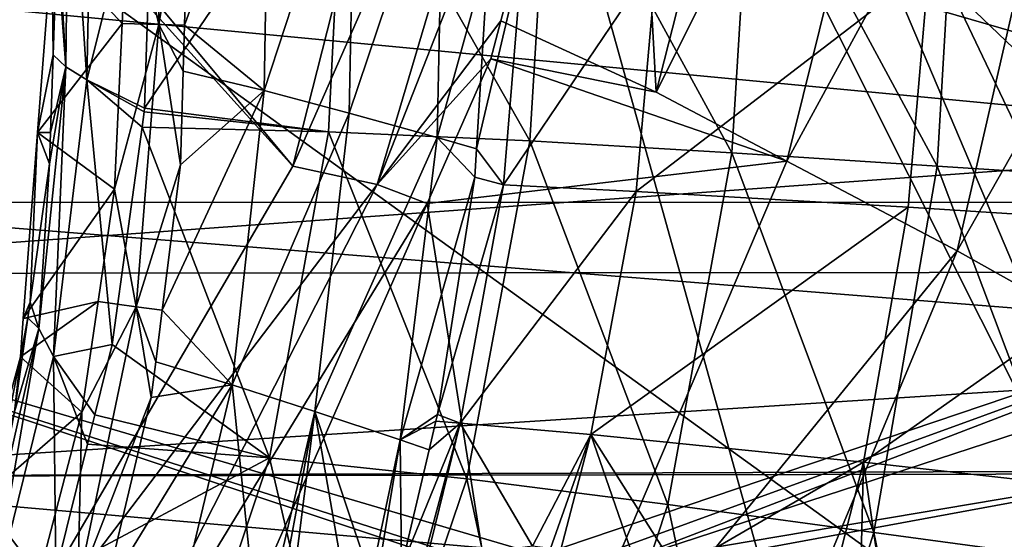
# Model space of a CAD drawing. Extents: x 512 to 878, y 536 to 1026.
# Tile 46 of 256: x 798 to 843, y 678 to 702. Entities that reach past the tile are written whole.
import ezdxf

# ---------------------------------------------------------------- set-up
doc = ezdxf.new("R2010")
doc.units = 0

msp = doc.modelspace()

# ---------------------------------------------------------------- linework, layer by layer
for points in [[(534.122253, 896.65387, 692.502014), (855.760864, 664.494141, 692.502014), (534.122253, 664.494141, 692.502014)], [(534.122253, 896.65387, 692.502014), (855.760864, 896.65387, 692.502014), (855.760864, 664.494141, 692.502014)], [(855.760864, 896.65387, 700.502014), (534.122253, 896.65387, 700.502014), (534.122253, 664.494141, 700.502014)], [(855.760864, 664.494141, 700.502014), (855.760864, 896.65387, 700.502014), (534.122253, 664.494141, 700.502014)], [(721.070862, 794.729248, 390.270294), (725.360229, 797.936401, 390.270294), (810.50415, 695.677673, 390.270294)], [(725.360229, 797.936401, 390.270294), (818.194214, 725.901184, 390.270294), (810.50415, 695.677673, 390.270294)], [(721.070862, 794.729248, 390.270294), (810.50415, 695.677673, 390.270294), (795.423035, 669.889038, 390.270294)], [(794.815674, 769.53302, 695.412292), (815.007385, 752.883972, 692.892639), (696.199646, 696.199585, 696.199646)], [(812.336365, 748.480469, 699.748169), (794.815674, 769.53302, 695.412292), (696.199646, 696.199585, 696.199646)], [(830.450012, 756.634644, 700.301636), (828.453674, 755.735962, 700.240662), (867.922607, 697.701233, 700.419495)], [(869.158691, 709.277954, 700.419495), (830.450012, 756.634644, 700.301636), (867.922607, 697.701233, 700.419495)], [(828.453674, 755.735962, 700.240662), (823.88446, 753.679077, 700.101013), (860.881958, 662.088928, 700.419495)], [(866.172058, 681.306946, 700.419495), (828.453674, 755.735962, 700.240662), (860.881958, 662.088928, 700.419495)], [(867.922607, 697.701233, 700.419495), (828.453674, 755.735962, 700.240662), (866.172058, 681.306946, 700.419495)], [(823.88446, 753.679077, 700.101013), (818.373047, 751.197998, 699.932617), (860.881958, 662.088928, 700.419495)], [(815.007385, 752.883972, 692.892639), (713.184204, 740.83429, 695.334778), (696.199646, 696.199585, 696.199646)], [(818.373047, 751.197998, 699.932617), (812.336365, 748.480469, 699.748169), (859.025757, 655.345459, 700.419495)], [(860.881958, 662.088928, 700.419495), (818.373047, 751.197998, 699.932617), (859.025757, 655.345459, 700.419495)], [(812.336365, 748.480469, 699.748169), (696.199646, 696.199585, 696.199646), (845.981506, 627.724915, 700.419495)], [(859.025757, 655.345459, 700.419495), (812.336365, 748.480469, 699.748169), (845.981506, 627.724915, 700.419495)], [(825.946899, 724.224243, 394.17453), (834.686951, 727.953552, 409.195343), (827.322388, 699.104126, 409.090485)], [(834.686951, 727.953552, 409.195343), (840.92395, 726.251465, 427.309357), (827.322388, 699.104126, 409.090485)], [(827.322388, 699.104126, 409.090485), (840.92395, 726.251465, 427.309357), (833.374146, 695.904175, 427.079559)], [(840.92395, 726.251465, 427.309357), (848.661987, 723.991394, 465.203369), (833.374146, 695.904175, 427.079559)], [(818.194214, 725.901184, 390.270294), (823.304382, 724.76947, 391.314697), (810.50415, 695.677673, 390.270294)], [(810.50415, 695.677673, 390.270294), (823.304382, 724.76947, 391.314697), (814.415405, 694.829346, 391.313171)], [(823.304382, 724.76947, 391.314697), (825.946899, 724.224243, 394.17453), (814.415405, 694.829346, 391.313171)], [(825.946899, 724.224243, 394.17453), (820.139954, 702.394043, 394.170807), (814.415405, 694.829346, 391.313171)], [(820.139954, 702.394043, 394.170807), (825.946899, 724.224243, 394.17453), (827.322388, 699.104126, 409.090485)], [(833.374146, 695.904175, 427.079559), (848.661987, 723.991394, 465.203369), (841.253235, 691.75116, 464.938538)], [(848.661987, 723.991394, 465.203369), (857.751099, 720.831909, 542.249573), (841.253235, 691.75116, 464.938538)], [(841.253235, 691.75116, 464.938538), (857.751099, 720.831909, 542.249573), (851.320374, 686.117676, 542.086304)], [(871.187073, 694.011475, 737.220398), (783.927307, 719.224915, 738.408813), (782.775208, 693.994934, 738.203979)], [(871.865417, 699.969238, 737.241821), (783.927307, 719.224915, 738.408813), (871.187073, 694.011475, 737.220398)], [(872.094666, 701.982483, 737.249023), (783.927307, 719.224915, 738.408813), (871.865417, 699.969238, 737.241821)], [(873.008057, 718.659851, 737.309387), (783.927307, 719.224915, 738.408813), (872.094666, 701.982483, 737.249023)], [(802.876526, 708.369873, 699.584595), (804.442505, 715.244934, 699.718445), (804.302246, 702.227722, 700.04657)], [(804.442505, 715.244934, 699.718445), (805.720032, 710.545288, 700.698181), (804.302246, 702.227722, 700.04657)], [(839.954895, 704.898804, 716.367371), (853.748962, 715.218384, 716.690735), (852.461548, 692.917725, 716.842407)], [(805.484253, 702.207581, 700.957275), (809.406738, 712.883728, 703.978455), (809.173401, 699.173767, 704.570984)], [(805.720032, 710.545288, 700.698181), (809.406738, 712.883728, 703.978455), (805.484253, 702.207581, 700.957275)], [(809.406738, 712.883728, 703.978455), (813.384888, 712.02771, 707.025208), (809.173401, 699.173767, 704.570984)], [(800.133606, 712.514282, 703.116333), (799.63092, 707.039246, 701.625061), (799.992004, 700.278503, 703.384338)], [(800.133606, 712.514282, 703.116333), (799.992004, 700.278503, 703.384338), (800.972229, 699.677124, 705.057007)], [(801.237976, 712.513367, 704.78595), (800.133606, 712.514282, 703.116333), (800.972229, 699.677124, 705.057007)], [(804.092957, 712.086853, 707.518127), (801.237976, 712.513367, 704.78595), (800.972229, 699.677124, 705.057007)], [(804.092957, 712.086853, 707.518127), (800.972229, 699.677124, 705.057007), (803.636353, 698.362488, 707.829712)], [(812.89679, 711.982361, 712.81897), (804.092957, 712.086853, 707.518127), (803.636353, 698.362488, 707.829712)], [(812.89679, 711.982361, 712.81897), (803.636353, 698.362488, 707.829712), (812.150818, 697.268799, 713.40564)], [(809.173401, 699.173767, 704.570984), (813.384888, 712.02771, 707.025208), (813.117859, 698.130432, 707.763184)], [(812.89679, 711.982361, 712.81897), (812.150818, 697.268799, 713.40564), (821.484253, 696.843933, 717.709412)], [(822.391724, 711.783813, 717.135193), (812.89679, 711.982361, 712.81897), (821.484253, 696.843933, 717.709412)], [(813.384888, 712.02771, 707.025208), (817.475769, 711.094055, 709.549744), (813.117859, 698.130432, 707.763184)], [(822.391724, 711.783813, 717.135193), (821.484253, 696.843933, 717.709412), (830.823914, 696.29303, 720.341064)], [(831.768982, 711.531311, 719.903076), (822.391724, 711.783813, 717.135193), (830.823914, 696.29303, 720.341064)], [(831.768982, 711.531311, 719.903076), (830.823914, 696.29303, 720.341064), (840.328735, 695.676514, 721.628906)], [(841.251587, 711.251465, 721.368652), (831.768982, 711.531311, 719.903076), (840.328735, 695.676514, 721.628906)], [(813.117859, 698.130432, 707.763184), (817.475769, 711.094055, 709.549744), (817.182861, 697.002197, 710.364197)], [(817.475769, 711.094055, 709.549744), (819.568604, 705.573853, 710.927917), (817.182861, 697.002197, 710.364197)], [(841.251587, 711.251465, 721.368652), (840.328735, 695.676514, 721.628906), (850.141724, 695.03595, 721.903442)], [(851.056396, 710.961426, 721.778503), (841.251587, 711.251465, 721.368652), (850.141724, 695.03595, 721.903442)], [(804.302246, 702.227722, 700.04657), (805.720032, 710.545288, 700.698181), (805.484253, 702.207581, 700.957275)], [(799.347168, 705.774292, 699.645691), (802.876526, 708.369873, 699.584595), (802.602783, 702.280396, 699.727966)], [(802.602783, 702.280396, 699.727966), (802.876526, 708.369873, 699.584595), (804.302246, 702.227722, 700.04657)], [(799.63092, 707.039246, 701.625061), (799.589172, 705.816284, 701.653381), (799.992004, 700.278503, 703.384338)], [(799.418701, 700.823486, 701.768921), (799.347168, 705.774292, 699.645691), (798.690857, 697.232056, 699.846741)], [(799.347168, 705.774292, 699.645691), (802.602783, 702.280396, 699.727966), (798.690857, 697.232056, 699.846741)], [(799.589172, 705.816284, 701.653381), (799.347168, 705.774292, 699.645691), (799.418701, 700.823486, 701.768921)], [(799.589172, 705.816284, 701.653381), (799.418701, 700.823486, 701.768921), (799.992004, 700.278503, 703.384338)], [(817.182861, 697.002197, 710.364197), (819.568604, 705.573853, 710.927917), (819.014221, 696.477051, 711.343506)], [(819.568604, 705.573853, 710.927917), (821.138245, 705.523193, 711.599854), (819.014221, 696.477051, 711.343506)], [(819.014221, 696.477051, 711.343506), (821.138245, 705.523193, 711.599854), (820.256104, 694.815186, 712.014832)], [(821.138245, 705.523193, 711.599854), (827.361328, 705.323059, 713.864929), (820.256104, 694.815186, 712.014832)], [(820.256104, 694.815186, 712.014832), (827.361328, 705.323059, 713.864929), (826.394043, 694.50769, 714.213074)], [(827.361328, 705.323059, 713.864929), (839.954895, 704.898804, 716.367371), (826.394043, 694.50769, 714.213074)], [(778.487915, 704.715393, 734.531006), (861.608704, 696.793213, 733.571716), (777.655518, 690.70575, 734.411987)], [(778.487915, 704.715393, 734.531006), (862.197632, 704.666138, 733.604675), (861.608704, 696.793213, 733.571716)], [(826.394043, 694.50769, 714.213074), (839.954895, 704.898804, 716.367371), (838.984253, 693.785217, 716.541565)], [(838.984253, 693.785217, 716.541565), (839.954895, 704.898804, 716.367371), (852.461548, 692.917725, 716.842407)], [(820.139954, 702.394043, 394.170807), (819.67395, 700.642151, 394.170563), (814.415405, 694.829346, 391.313171)], [(819.67395, 700.642151, 394.170563), (820.139954, 702.394043, 394.170807), (827.322388, 699.104126, 409.090485)], [(798.690857, 697.232056, 699.846741), (802.602783, 702.280396, 699.727966), (802.25824, 694.61792, 699.908264)], [(802.602783, 702.280396, 699.727966), (804.302246, 702.227722, 700.04657), (802.25824, 694.61792, 699.908264)], [(802.25824, 694.61792, 699.908264), (804.302246, 702.227722, 700.04657), (803.261658, 689.164612, 700.387268)], [(804.302246, 702.227722, 700.04657), (805.301453, 695.741516, 701.158203), (803.261658, 689.164612, 700.387268)], [(804.302246, 702.227722, 700.04657), (805.424011, 700.077087, 701.023438), (805.301453, 695.741516, 701.158203)], [(804.302246, 702.227722, 700.04657), (805.484253, 702.207581, 700.957275), (805.424011, 700.077087, 701.023438)], [(805.424011, 700.077087, 701.023438), (805.484253, 702.207581, 700.957275), (809.173401, 699.173767, 704.570984)], [(799.296082, 697.232178, 701.852051), (799.418701, 700.823486, 701.768921), (798.690857, 697.232056, 699.846741)], [(799.992004, 700.278503, 703.384338), (799.418701, 700.823486, 701.768921), (799.296082, 697.232178, 701.852051)], [(814.415405, 694.829346, 391.313171), (819.67395, 700.642151, 394.170563), (816.720764, 693.943298, 394.168335)], [(819.67395, 700.642151, 394.170563), (833.374146, 695.904175, 427.079559), (816.720764, 693.943298, 394.168335)], [(819.67395, 700.642151, 394.170563), (827.322388, 699.104126, 409.090485), (833.374146, 695.904175, 427.079559)], [(799.992004, 700.278503, 703.384338), (798.744934, 688.159912, 703.645203), (799.430725, 686.867859, 705.317383)], [(799.992004, 700.278503, 703.384338), (799.24646, 695.778748, 701.885742), (798.744934, 688.159912, 703.645203)], [(799.992004, 700.278503, 703.384338), (799.296082, 697.232178, 701.852051), (799.24646, 695.778748, 701.885742)], [(800.972229, 699.677124, 705.057007), (799.992004, 700.278503, 703.384338), (799.430725, 686.867859, 705.317383)], [(802.142822, 687.422974, 708.088074), (800.972229, 699.677124, 705.057007), (799.430725, 686.867859, 705.317383)], [(803.532471, 697.483154, 707.850342), (800.972229, 699.677124, 705.057007), (802.142822, 687.422974, 708.088074)], [(803.630737, 698.194519, 707.833557), (800.972229, 699.677124, 705.057007), (803.532471, 697.483154, 707.850342)], [(803.636353, 698.362488, 707.829712), (800.972229, 699.677124, 705.057007), (803.630737, 698.194519, 707.833557)], [(805.424011, 700.077087, 701.023438), (809.173401, 699.173767, 704.570984), (805.301453, 695.741516, 701.158203)], [(804.459412, 689.008789, 701.382324), (809.173401, 699.173767, 704.570984), (807.700745, 685.548035, 705.234192)], [(805.301453, 695.741516, 701.158203), (809.173401, 699.173767, 704.570984), (804.459412, 689.008789, 701.382324)], [(809.173401, 699.173767, 704.570984), (813.117859, 698.130432, 707.763184), (807.700745, 685.548035, 705.234192)], [(803.636353, 698.362488, 707.829712), (803.630737, 698.194519, 707.833557), (812.150818, 697.268799, 713.40564)], [(803.630737, 698.194519, 707.833557), (803.532471, 697.483154, 707.850342), (812.150818, 697.268799, 713.40564)], [(807.700745, 685.548035, 705.234192), (813.117859, 698.130432, 707.763184), (811.518188, 684.320435, 708.582764)], [(813.117859, 698.130432, 707.763184), (817.182861, 697.002197, 710.364197), (811.518188, 684.320435, 708.582764)], [(803.532471, 697.483154, 707.850342), (802.142822, 687.422974, 708.088074), (809.430664, 682.176453, 713.961853)], [(812.150818, 697.268799, 713.40564), (803.532471, 697.483154, 707.850342), (809.430664, 682.176453, 713.961853)], [(798.340393, 689.380493, 702.033813), (798.690857, 697.232056, 699.846741), (798.029785, 688.62854, 700.049255)], [(798.690857, 697.232056, 699.846741), (802.25824, 694.61792, 699.908264), (798.029785, 688.62854, 700.049255)], [(799.24646, 695.778748, 701.885742), (798.690857, 697.232056, 699.846741), (798.340393, 689.380493, 702.033813)], [(799.296082, 697.232178, 701.852051), (798.690857, 697.232056, 699.846741), (799.24646, 695.778748, 701.885742)], [(812.150818, 697.268799, 713.40564), (809.430664, 682.176453, 713.961853), (818.557617, 681.206421, 718.214172)], [(811.518188, 684.320435, 708.582764), (817.182861, 697.002197, 710.364197), (815.478699, 683.002014, 711.230469)], [(821.484253, 696.843933, 717.709412), (812.150818, 697.268799, 713.40564), (818.557617, 681.206421, 718.214172)], [(817.182861, 697.002197, 710.364197), (818.934143, 695.16272, 711.403564), (815.478699, 683.002014, 711.230469)], [(817.182861, 697.002197, 710.364197), (819.014221, 696.477051, 711.343506), (818.934143, 695.16272, 711.403564)], [(861.608704, 696.793213, 733.571716), (860.741394, 690.767212, 733.546875), (777.655518, 690.70575, 734.411987)], [(821.484253, 696.843933, 717.709412), (818.557617, 681.206421, 718.214172), (827.859985, 680.023743, 720.677063)], [(818.934143, 695.16272, 711.403564), (819.014221, 696.477051, 711.343506), (820.256104, 694.815186, 712.014832)], [(830.823914, 696.29303, 720.341064), (821.484253, 696.843933, 717.709412), (827.859985, 680.023743, 720.677063)], [(808.077087, 582.260254, 700.419495), (696.199646, 696.199585, 696.199646), (797.71814, 575.023987, 700.419495)], [(824.937012, 599.306702, 700.419495), (696.199646, 696.199585, 696.199646), (808.077087, 582.260254, 700.419495)], [(828.985718, 603.400269, 700.419495), (696.199646, 696.199585, 696.199646), (824.937012, 599.306702, 700.419495)], [(845.981506, 627.724915, 700.419495), (696.199646, 696.199585, 696.199646), (828.985718, 603.400269, 700.419495)], [(830.823914, 696.29303, 720.341064), (827.859985, 680.023743, 720.677063), (837.399902, 678.726807, 721.772034)], [(840.328735, 695.676514, 721.628906), (830.823914, 696.29303, 720.341064), (837.399902, 678.726807, 721.772034)], [(810.50415, 695.677673, 390.270294), (814.415405, 694.829346, 391.313171), (795.423035, 669.889038, 390.270294)], [(799.24646, 695.778748, 701.885742), (798.340393, 689.380493, 702.033813), (798.744934, 688.159912, 703.645203)], [(803.261658, 689.164612, 700.387268), (805.301453, 695.741516, 701.158203), (804.459412, 689.008789, 701.382324)], [(816.720764, 693.943298, 394.168335), (833.374146, 695.904175, 427.079559), (821.016235, 666.889526, 426.832916)], [(833.374146, 695.904175, 427.079559), (841.253235, 691.75116, 464.938538), (821.016235, 666.889526, 426.832916)], [(840.328735, 695.676514, 721.628906), (837.399902, 678.726807, 721.772034), (847.220276, 677.389343, 721.920593)], [(850.141724, 695.03595, 721.903442), (840.328735, 695.676514, 721.628906), (847.220276, 677.389343, 721.920593)], [(818.934143, 695.16272, 711.403564), (817.198364, 684.184692, 711.893494), (815.478699, 683.002014, 711.230469)], [(818.934143, 695.16272, 711.403564), (820.256104, 694.815186, 712.014832), (817.198364, 684.184692, 711.893494)], [(795.423035, 669.889038, 390.270294), (814.415405, 694.829346, 391.313171), (800.208618, 666.899841, 391.30719)], [(814.415405, 694.829346, 391.313171), (816.720764, 693.943298, 394.168335), (800.208618, 666.899841, 391.30719)], [(817.198364, 684.184692, 711.893494), (820.256104, 694.815186, 712.014832), (818.247009, 683.784668, 712.397095)], [(820.256104, 694.815186, 712.014832), (826.394043, 694.50769, 714.213074), (818.247009, 683.784668, 712.397095)], [(802.25824, 694.61792, 699.908264), (801.495667, 689.415833, 700.030701), (798.029785, 688.62854, 700.049255)], [(801.495667, 689.415833, 700.030701), (802.25824, 694.61792, 699.908264), (803.261658, 689.164612, 700.387268)], [(818.247009, 683.784668, 712.397095), (826.394043, 694.50769, 714.213074), (824.301331, 683.258301, 714.515198)], [(826.394043, 694.50769, 714.213074), (838.984253, 693.785217, 716.541565), (824.301331, 683.258301, 714.515198)], [(870.387024, 686.985352, 737.19519), (782.775208, 693.994934, 738.203979), (781.694824, 681.309387, 738.09552)], [(871.187073, 694.011475, 737.220398), (782.775208, 693.994934, 738.203979), (870.387024, 686.985352, 737.19519)], [(816.720764, 693.943298, 394.168335), (809.018738, 676.472595, 394.162598), (800.208618, 666.899841, 391.30719)], [(809.018738, 676.472595, 394.162598), (816.720764, 693.943298, 394.168335), (821.016235, 666.889526, 426.832916)], [(824.301331, 683.258301, 714.515198), (838.984253, 693.785217, 716.541565), (836.918701, 681.982178, 716.658691)], [(838.984253, 693.785217, 716.541565), (852.461548, 692.917725, 716.842407), (836.918701, 681.982178, 716.658691)], [(836.918701, 681.982178, 716.658691), (852.461548, 692.917725, 716.842407), (850.458069, 680.46759, 716.842896)], [(821.016235, 666.889526, 426.832916), (841.253235, 691.75116, 464.938538), (828.39447, 660.905212, 464.654846)], [(841.253235, 691.75116, 464.938538), (851.320374, 686.117676, 542.086304), (828.39447, 660.905212, 464.654846)], [(777.655518, 690.70575, 734.411987), (818.34845, 677.245483, 733.942932), (776.376892, 676.651978, 734.288025)], [(777.655518, 690.70575, 734.411987), (860.741394, 690.767212, 733.546875), (821.951782, 677.669556, 733.910461)], [(777.655518, 690.70575, 734.411987), (819.14917, 677.339722, 733.93573), (818.34845, 677.245483, 733.942932)], [(777.655518, 690.70575, 734.411987), (821.951782, 677.669556, 733.910461), (819.14917, 677.339722, 733.93573)], [(821.951782, 677.669556, 733.910461), (860.741394, 690.767212, 733.546875), (824.268738, 677.505005, 733.885376)], [(824.268738, 677.505005, 733.885376), (860.741394, 690.767212, 733.546875), (825.506714, 677.276733, 733.870667)], [(860.741394, 690.767212, 733.546875), (860.440735, 688.678406, 733.53833), (825.506714, 677.276733, 733.870667)], [(797.893372, 686.852844, 700.091064), (801.495667, 689.415833, 700.030701), (800.744568, 684.291992, 700.151306)], [(798.029785, 688.62854, 700.049255), (801.495667, 689.415833, 700.030701), (797.893372, 686.852844, 700.091064)], [(798.237427, 688.653259, 702.050659), (798.340393, 689.380493, 702.033813), (798.029785, 688.62854, 700.049255)], [(798.340393, 689.380493, 702.033813), (798.237427, 688.653259, 702.050659), (798.744934, 688.159912, 703.645203)], [(801.495667, 689.415833, 700.030701), (803.261658, 689.164612, 700.387268), (800.744568, 684.291992, 700.151306)], [(803.261658, 689.164612, 700.387268), (803.954346, 684.970764, 701.516724), (800.551819, 676.235168, 700.726807)], [(800.744568, 684.291992, 700.151306), (803.261658, 689.164612, 700.387268), (800.551819, 676.235168, 700.726807)], [(803.261658, 689.164612, 700.387268), (804.160767, 686.621216, 701.461792), (803.954346, 684.970764, 701.516724)], [(803.261658, 689.164612, 700.387268), (804.459412, 689.008789, 701.382324), (804.160767, 686.621216, 701.461792)], [(804.160767, 686.621216, 701.461792), (804.459412, 689.008789, 701.382324), (807.700745, 685.548035, 705.234192)], [(798.744934, 688.159912, 703.645203), (798.237427, 688.653259, 702.050659), (797.620972, 684.299927, 702.151428)], [(798.237427, 688.653259, 702.050659), (797.893372, 686.852844, 700.091064), (797.620972, 684.299927, 702.151428)], [(798.237427, 688.653259, 702.050659), (798.029785, 688.62854, 700.049255), (797.893372, 686.852844, 700.091064)], [(860.440735, 688.678406, 733.53833), (859.625916, 683.016907, 733.515015), (825.506714, 677.276733, 733.870667)], [(798.744934, 688.159912, 703.645203), (796.10083, 676.369202, 703.899719), (796.399292, 674.627747, 705.565613)], [(798.744934, 688.159912, 703.645203), (797.620972, 684.299927, 702.151428), (796.10083, 676.369202, 703.899719)], [(799.430725, 686.867859, 705.317383), (798.744934, 688.159912, 703.645203), (796.399292, 674.627747, 705.565613)], [(802.142822, 687.422974, 708.088074), (799.430725, 686.867859, 705.317383), (801.335938, 684.171265, 708.160217)], [(802.142822, 687.422974, 708.088074), (801.335938, 684.171265, 708.160217), (809.430664, 682.176453, 713.961853)], [(869.364868, 681.640381, 737.17627), (870.387024, 686.985352, 737.19519), (781.694824, 681.309387, 738.09552)], [(797.893372, 686.852844, 700.091064), (796.087463, 680.251465, 700.246399), (796.557556, 680.174072, 702.246948)], [(797.893372, 686.852844, 700.091064), (800.744568, 684.291992, 700.151306), (796.087463, 680.251465, 700.246399)], [(799.531311, 676.899231, 708.321472), (799.430725, 686.867859, 705.317383), (796.399292, 674.627747, 705.565613)], [(797.620972, 684.299927, 702.151428), (797.893372, 686.852844, 700.091064), (796.557556, 680.174072, 702.246948)], [(800.997314, 682.806885, 708.190491), (799.430725, 686.867859, 705.317383), (799.531311, 676.899231, 708.321472)], [(801.335938, 684.171265, 708.160217), (799.430725, 686.867859, 705.317383), (800.997314, 682.806885, 708.190491)], [(804.160767, 686.621216, 701.461792), (807.700745, 685.548035, 705.234192), (803.954346, 684.970764, 701.516724)], [(828.39447, 660.905212, 464.654846), (851.320374, 686.117676, 542.086304), (838.262329, 653.011719, 541.911682)], [(851.320374, 686.117676, 542.086304), (865.566956, 660.723633, 694.345032), (838.262329, 653.011719, 541.911682)], [(801.799316, 675.907959, 701.819763), (807.700745, 685.548035, 705.234192), (804.522766, 672.229492, 705.915283)], [(803.954346, 684.970764, 701.516724), (807.700745, 685.548035, 705.234192), (801.799316, 675.907959, 701.819763)], [(807.700745, 685.548035, 705.234192), (808.955261, 673.244995, 709.239746), (804.522766, 672.229492, 705.915283)], [(807.700745, 685.548035, 705.234192), (811.518188, 684.320435, 708.582764), (808.955261, 673.244995, 709.239746)], [(800.551819, 676.235168, 700.726807), (803.954346, 684.970764, 701.516724), (801.799316, 675.907959, 701.819763)], [(796.087463, 680.251465, 700.246399), (800.744568, 684.291992, 700.151306), (798.765259, 676.723511, 700.329468)], [(798.765259, 676.723511, 700.329468), (800.744568, 684.291992, 700.151306), (800.551819, 676.235168, 700.726807)], [(801.335938, 684.171265, 708.160217), (800.997314, 682.806885, 708.190491), (809.430664, 682.176453, 713.961853)], [(811.518188, 684.320435, 708.582764), (809.564209, 673.830139, 709.519043), (808.955261, 673.244995, 709.239746)], [(811.518188, 684.320435, 708.582764), (810.289551, 674.527039, 709.851746), (809.564209, 673.830139, 709.519043)], [(811.518188, 684.320435, 708.582764), (812.973999, 675.963745, 711.085815), (810.289551, 674.527039, 709.851746)], [(811.518188, 684.320435, 708.582764), (814.122375, 676.578369, 711.613708), (812.973999, 675.963745, 711.085815)], [(811.518188, 684.320435, 708.582764), (815.478699, 683.002014, 711.230469), (814.122375, 676.578369, 711.613708)], [(817.198364, 684.184692, 711.893494), (817.125427, 683.875793, 711.907471), (815.478699, 683.002014, 711.230469)], [(817.125427, 683.875793, 711.907471), (817.198364, 684.184692, 711.893494), (818.247009, 683.784668, 712.397095)], [(815.478699, 683.002014, 711.230469), (817.125427, 683.875793, 711.907471), (816.812622, 682.551147, 711.967407)], [(816.812622, 682.551147, 711.967407), (818.247009, 683.784668, 712.397095), (815.530273, 677.119995, 712.213196)], [(818.247009, 683.784668, 712.397095), (816.538696, 677.387329, 712.594788), (815.530273, 677.119995, 712.213196)], [(818.247009, 683.784668, 712.397095), (816.698975, 677.42981, 712.655396), (816.538696, 677.387329, 712.594788)], [(818.247009, 683.784668, 712.397095), (821.598083, 678.08374, 714.259827), (816.698975, 677.42981, 712.655396)], [(817.125427, 683.875793, 711.907471), (818.247009, 683.784668, 712.397095), (816.812622, 682.551147, 711.967407)], [(818.247009, 683.784668, 712.397095), (824.301331, 683.258301, 714.515198), (821.598083, 678.08374, 714.259827)], [(821.598083, 678.08374, 714.259827), (824.301331, 683.258301, 714.515198), (822.441406, 677.987122, 714.474731)], [(822.441406, 677.987122, 714.474731), (824.301331, 683.258301, 714.515198), (822.910461, 677.93335, 714.594238)], [(822.910461, 677.93335, 714.594238), (824.301331, 683.258301, 714.515198), (826.273499, 677.548096, 715.451233)], [(824.301331, 683.258301, 714.515198), (836.918701, 681.982178, 716.658691), (828.283813, 676.954407, 715.855286)], [(826.273499, 677.548096, 715.451233), (824.301331, 683.258301, 714.515198), (828.283813, 676.954407, 715.855286)], [(809.430664, 682.176453, 713.961853), (800.997314, 682.806885, 708.190491), (799.531311, 676.899231, 708.321472)], [(815.478699, 683.002014, 711.230469), (814.441345, 676.749084, 711.760376), (814.122375, 676.578369, 711.613708)], [(815.478699, 683.002014, 711.230469), (815.530273, 677.119995, 712.213196), (814.441345, 676.749084, 711.760376)], [(815.478699, 683.002014, 711.230469), (816.812622, 682.551147, 711.967407), (815.530273, 677.119995, 712.213196)], [(825.506714, 677.276733, 733.870667), (859.625916, 683.016907, 733.515015), (826.481628, 676.90979, 733.857422)], [(859.625916, 683.016907, 733.515015), (858.267944, 677.094727, 733.491333), (826.481628, 676.90979, 733.857422)], [(809.430664, 682.176453, 713.961853), (799.531311, 676.899231, 708.321472), (804.527039, 667.46637, 714.453186)], [(809.430664, 682.176453, 713.961853), (804.527039, 667.46637, 714.453186), (813.284241, 665.625366, 718.613953)], [(818.557617, 681.206421, 718.214172), (809.430664, 682.176453, 713.961853), (813.284241, 665.625366, 718.613953)], [(828.283813, 676.954407, 715.855286), (836.918701, 681.982178, 716.658691), (835.024597, 674.529419, 716.619934)], [(835.024597, 674.529419, 716.619934), (836.918701, 681.982178, 716.658691), (836.72821, 673.916565, 716.813171)], [(836.72821, 673.916565, 716.813171), (836.918701, 681.982178, 716.658691), (838.179199, 673.388123, 716.811829)], [(836.918701, 681.982178, 716.658691), (850.458069, 680.46759, 716.842896), (838.179199, 673.388123, 716.811829)], [(869.332764, 681.472412, 737.175659), (869.364868, 681.640381, 737.17627), (781.694824, 681.309387, 738.09552)], [(869.332764, 681.472412, 737.175659), (781.694824, 681.309387, 738.09552), (867.857727, 673.759216, 737.148315)], [(867.857727, 673.759216, 737.148315), (781.694824, 681.309387, 738.09552), (780.172363, 668.665466, 737.984009)], [(818.557617, 681.206421, 718.214172), (813.284241, 665.625366, 718.613953), (822.410706, 663.474487, 720.888611)], [(827.859985, 680.023743, 720.677063), (818.557617, 681.206421, 718.214172), (822.410706, 663.474487, 720.888611)], [(796.087463, 680.251465, 700.246399), (798.765259, 676.723511, 700.329468), (793.795471, 671.873108, 700.443604)], [(838.179199, 673.388123, 716.811829), (850.458069, 680.46759, 716.842896), (847.833801, 669.871521, 716.802979)], [(827.859985, 680.023743, 720.677063), (822.410706, 663.474487, 720.888611), (831.851746, 661.151978, 721.793945)], [(837.399902, 678.726807, 721.772034), (827.859985, 680.023743, 720.677063), (831.851746, 661.151978, 721.793945)], [(837.399902, 678.726807, 721.772034), (831.851746, 661.151978, 721.793945), (841.5354, 658.770264, 721.836975)], [(847.220276, 677.389343, 721.920593), (837.399902, 678.726807, 721.772034), (841.5354, 658.770264, 721.836975)]]:
    msp.add_3dface(points)

doc.saveas('drawing.dxf')
